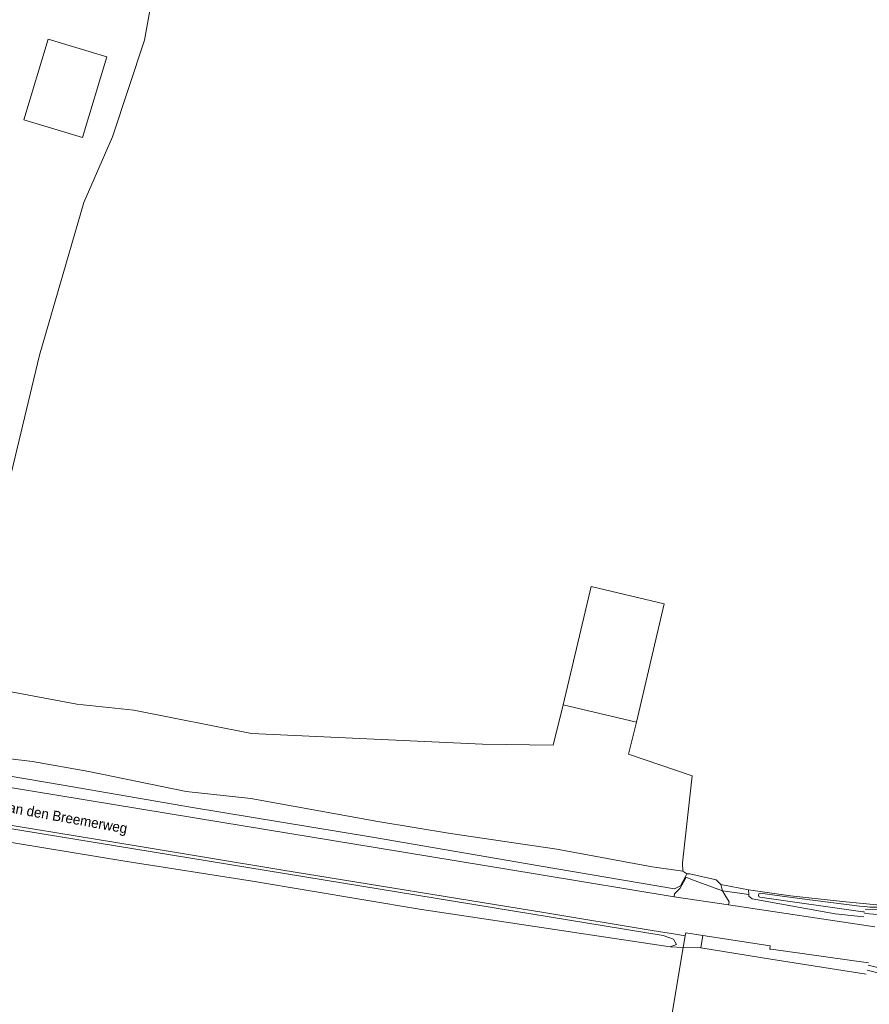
# Model space of a CAD drawing. Header units: metres. Extents: x 151448 to 154749, y 463108 to 465296.
# Tile 89 of 256: x 152010 to 152116, y 464139 to 464262. Entities that reach past the tile are written whole.
import ezdxf
from ezdxf.enums import TextEntityAlignment as Align

# ---------------------------------------------------------------- set-up
doc = ezdxf.new("R2010")
doc.units = ezdxf.units.M
for name, color, linetype, lineweight in [('B-ME-GW-TALUD_KRUIN-G', 253, 'Continuous', 9), ('B-ME-GW-TALUD_TEEN-G', 253, 'Continuous', 9), ('B-ME-GW-WATERGANG_INSTEEK-G', 253, 'Continuous', 9), ('B-ME-WH-WATERBODEM-G', 253, 'Continuous', 9), ('B-PV-GR-BEPLANTING_CULTUUR_BOSPLANTSOEN-GV', 253, 'Continuous', 9), ('B-PV-GR-GRAS-GV', 253, 'Continuous', 9), ('B-PV-OG-BEBOUWING-GV', 1, 'Continuous', 9), ('B-PV-OG-TERREIN_BEGROEID-GV', 253, 'Continuous', 9), ('B-PV-OG-TERREIN_ERF-GV', 253, 'Continuous', 9), ('B-PV-OG-TERREIN_OEVER-GV', 253, 'Continuous', 9), ('B-PV-OG-TOPOGRAFIE-T18', 2, 'Continuous', 9), ('B-PV-OG-WATER_GREPPEL-GV', 253, 'Continuous', 9), ('B-PV-OG-WATER_SLOOT-GV', 253, 'Continuous', 9), ('B-PV-OG-WEG-GV', 253, 'Continuous', 9), ('B-PV-VH-GESLOTENVERHARDING-GV', 253, 'Continuous', 9), ('B-PV-VH-GESLOTENVERHARDING_ASFALT-GV', 253, 'Continuous', 9), ('B-PV-VH-OPENVERHARDING-GV', 253, 'Continuous', 9), ('B-PV-VH-OPENVERHARDING_BETONSTRAATSTEEN-GV', 253, 'Continuous', 9), ('B-PV-VH-OPENVERHARDING_TEGEL-GV', 253, 'Continuous', 9)]:
    doc.layers.add(name, color=color, linetype=linetype, lineweight=lineweight)
doc.styles.add('Drong', font='txt', dxfattribs={"height": 1.8})

msp = doc.modelspace()

# ---------------------------------------------------------------- linework, layer by layer
at = {"layer": 'B-ME-GW-TALUD_KRUIN-G'}
msp.add_lwpolyline([(152116.35, 464144.118), (152118.354, 464143.601), (152122.164, 464143.233), (152125.855, 464142.596), (152130.449, 464141.966), (152135.719, 464140.695), (152139.264, 464139.139), (152141.701, 464138.365), (152145.435, 464137.424), (152149.718, 464135.299)], dxfattribs=at)
at = {"layer": 'B-ME-GW-TALUD_TEEN-G'}
msp.add_lwpolyline([(152116.214, 464143.472), (152118.216, 464143.002), (152121.996, 464142.804), (152125.606, 464142.224), (152130.323, 464141.235), (152135.395, 464140.033), (152138.27, 464138.318), (152139.194, 464137.756), (152141.333, 464137.245), (152145.353, 464136.253), (152146.169, 464135.972), (152149.285, 464134.601)], dxfattribs=at)
at = {"layer": 'B-ME-GW-WATERGANG_INSTEEK-G'}
msp.add_lwpolyline([(152115.9, 464150.549), (152119.845, 464150.285)], dxfattribs=at)
at = {"layer": 'B-ME-WH-WATERBODEM-G'}
msp.add_lwpolyline([(152115.981, 464151.083), (152119.725, 464150.961)], dxfattribs=at)
at = {"layer": 'B-PV-GR-BEPLANTING_CULTUUR_BOSPLANTSOEN-GV', "flags": 128}
msp.add_lwpolyline([(152068.173, 464171.691), (152039.333, 464173.014), (152024.649, 464175.924), (152017.564, 464176.67), (152008.884, 464178.295), (152001.723, 464177.885), (152000.616, 464171.009), (152001.908, 464170.72), (152012.023, 464169.507), (152019.056, 464168.261), (152031.203, 464165.764), (152039.268, 464164.918), (152055.134, 464162.053), (152064.215, 464160.523), (152077.474, 464158.595), (152089.384, 464156.361), (152093.185, 464155.821), (152093.176, 464156.874), (152094.367, 464167.722), (152086.399, 464170.421), (152087.404, 464174.438), (152078.276, 464176.593), (152077.014, 464171.562)], close=True, dxfattribs=at)
at = {"layer": 'B-PV-GR-GRAS-GV', "flags": 128}
for points in [[(152028.353, 464272.762), (152025.972, 464259.532), (152022.003, 464247.494), (152018.431, 464239.292), (152012.875, 464220.242), (152008.906, 464203.573)], [(152008.884, 464178.295), (152017.564, 464176.67), (152024.649, 464175.924), (152039.333, 464173.014), (152068.173, 464171.691), (152077.014, 464171.562), (152078.276, 464176.593), (152081.761, 464191.35), (152090.889, 464189.195), (152087.404, 464174.438), (152086.399, 464170.421), (152094.367, 464167.722), (152093.176, 464156.874), (152093.185, 464155.821), (152093.687, 464155.497), (152094.085, 464155.503), (152097.353, 464154.755), (152097.924, 464154.192), (152101.417, 464153.525), (152106.64, 464152.754), (152113.148, 464152.05), (152117.855, 464151.584)], [(152008.129, 464161.335), (152090.728, 464147.815), (152092.04, 464147.373), (152092.41, 464146.705), (152091.599, 464146.386), (152093.254, 464146.319), (152093.502, 464147.756), (152092.275, 464147.989), (152089.392, 464148.446), (152075.84, 464150.671), (152043.014, 464156.01), (152024.956, 464158.997), (152002.569, 464162.673)], [(152091.863, 464138.119), (152093.254, 464146.319), (152091.599, 464146.386), (152060.313, 464151.104), (152039.485, 464154.581), (152023.519, 464157.085), (152000, 464160.978)]]:
    msp.add_lwpolyline(points, dxfattribs=at)
at = {"layer": 'B-PV-OG-BEBOUWING-GV', "flags": 128}
for points in [[(152010.932, 464249.604), (152018.246, 464247.394), (152021.285, 464257.448), (152013.968, 464259.658)], [(152090.889, 464189.195), (152081.761, 464191.35), (152078.276, 464176.593), (152087.404, 464174.438)]]:
    msp.add_lwpolyline(points, close=True, dxfattribs=at)
at = {"layer": 'B-PV-OG-TERREIN_BEGROEID-GV', "flags": 128}
msp.add_lwpolyline([(152098.164, 464153.389), (152098.18, 464153.383), (152101.443, 464152.911), (152101.417, 464153.525), (152097.924, 464154.192)], close=True, dxfattribs=at)
at = {"layer": 'B-PV-OG-TERREIN_ERF-GV', "flags": 128}
for points in [[(152008.906, 464203.573), (152012.875, 464220.242), (152018.431, 464239.292), (152022.003, 464247.494), (152025.972, 464259.532), (152028.353, 464272.762), (152031.05, 464282.419), (152026.985, 464283.682), (152031.495, 464300.26), (152031.532, 464301.391), (152031.41, 464302.323), (152031.227, 464302.564), (152001.877, 464310.3)], [(152116.108, 464142.97), (152104.171, 464144.878), (152095.446, 464146.273), (152093.254, 464146.319), (152091.863, 464138.119)]]:
    msp.add_lwpolyline(points, dxfattribs=at)
msp.add_lwpolyline([(152013.968, 464259.658), (152021.285, 464257.448), (152018.246, 464247.394), (152010.932, 464249.604)], close=True, dxfattribs=at)
at = {"layer": 'B-PV-OG-TERREIN_OEVER-GV', "flags": 128}
for points in [[(152132.859, 464161.957), (152138.917, 464184.098), (152139.19, 464185.849), (152138.423, 464187.022), (152138.22, 464187.111), (152136.944, 464187.672), (152136.464, 464186.638), (152131.148, 464167.438), (152129.546, 464160.723), (152128.714, 464158.166), (152127.776, 464156.408), (152125.888, 464154.593), (152124.544, 464153.583), (152122.699, 464152.819), (152119.954, 464151.849), (152117.855, 464151.584), (152113.148, 464152.05), (152106.64, 464152.754), (152101.417, 464153.525), (152101.443, 464152.911), (152101.451, 464152.716), (152101.877, 464152.407), (152112.208, 464150.5), (152115.791, 464150.125)], [(152102.864, 464153.077), (152107.749, 464152.416), (152115.258, 464151.489)], [(152115.653, 464150.77), (152102.822, 464152.612)]]:
    msp.add_lwpolyline(points, dxfattribs=at)
at = {"layer": 'B-PV-OG-TERREIN_OEVER-GV'}
for points in [[(152102.822, 464152.612, -0.9081014), (152102.864, 464153.077)], [(152115.258, 464151.489, 0.0836129), (152120.402, 464151.637)], [(152115.913, 464150.743, -0.0047165), (152115.653, 464150.77)]]:
    msp.add_lwpolyline(points, format="xyb", dxfattribs=at)
at = {"layer": 'B-PV-OG-WATER_GREPPEL-GV', "flags": 128}
msp.add_lwpolyline([(152000.857, 464169.916), (152001.042, 464169.511), (152002.056, 464168.902), (152015.571, 464166.626), (152031.986, 464163.767), (152054.439, 464160.082), (152075.251, 464156.516), (152092.154, 464153.645), (152092.896, 464154.023), (152093.471, 464155.095), (152093.687, 464155.497), (152093.185, 464155.821), (152089.384, 464156.361), (152077.474, 464158.595), (152064.215, 464160.523), (152055.134, 464162.053), (152039.268, 464164.918), (152031.203, 464165.764), (152019.056, 464168.261), (152012.023, 464169.507), (152001.908, 464170.72), (152000.739, 464170.172)], close=True, dxfattribs=at)
at = {"layer": 'B-PV-OG-WATER_SLOOT-GV', "flags": 128}
for points in [[(152090.728, 464147.815), (152008.129, 464161.335)], [(152000, 464160.978), (152023.519, 464157.085)], [(152023.519, 464157.085), (152039.485, 464154.581)], [(152039.485, 464154.581), (152060.313, 464151.104)], [(152115.258, 464151.489), (152107.749, 464152.416), (152102.864, 464153.077)], [(152102.822, 464152.612), (152115.653, 464150.77)], [(152060.313, 464151.104), (152091.599, 464146.386)], [(152092.04, 464147.373), (152090.728, 464147.815)], [(152091.599, 464146.386), (152092.41, 464146.705)], [(152092.41, 464146.705), (152092.04, 464147.373)]]:
    msp.add_lwpolyline(points, dxfattribs=at)
at = {"layer": 'B-PV-OG-WATER_SLOOT-GV'}
for points in [[(152102.864, 464153.077, 0.9081014), (152102.822, 464152.612)], [(152120.402, 464151.637, -0.0836129), (152115.258, 464151.489)], [(152115.653, 464150.77, 0.0047165), (152115.913, 464150.743, 0.0047165)]]:
    msp.add_lwpolyline(points, format="xyb", dxfattribs=at)
at = {"layer": 'B-PV-OG-WEG-GV', "flags": 128}
for points in [[(152104.118, 464146.525), (152095.708, 464147.826), (152095.446, 464146.273), (152104.171, 464144.878), (152116.108, 464142.97)], [(152116.389, 464144.419), (152106.009, 464145.844), (152104.176, 464146.124), (152104.06, 464146.125), (152104.118, 464146.525)]]:
    msp.add_lwpolyline(points, dxfattribs=at)
at = {"layer": 'B-PV-VH-GESLOTENVERHARDING-GV', "flags": 128}
msp.add_lwpolyline([(152093.569, 464155.078), (152093.554, 464155.083), (152093.471, 464155.095), (152092.896, 464154.023), (152092.154, 464153.645), (152075.251, 464156.516), (152054.439, 464160.082), (152031.986, 464163.767), (152015.571, 464166.626), (152002.056, 464168.902), (152001.042, 464169.511), (152000.857, 464169.916), (152000.573, 464169.99), (152001.341, 464168.452), (152001.868, 464167.471), (152035.539, 464161.96), (152055.035, 464158.76), (152074.998, 464155.455), (152092.103, 464152.643), (152092.166, 464153.028), (152092.872, 464153.718), (152093.501, 464154.836)], close=True, dxfattribs=at)
msp.add_lwpolyline([(152115.791, 464150.125), (152112.208, 464150.5), (152101.877, 464152.407), (152101.451, 464152.716), (152101.443, 464152.911), (152098.18, 464153.383), (152098.164, 464153.389), (152098.463, 464152.897), (152098.966, 464152.004), (152098.904, 464151.627), (152117.177, 464148.899)], dxfattribs=at)
at = {"layer": 'B-PV-VH-GESLOTENVERHARDING_ASFALT-GV', "flags": 128}
for points in [[(152117.177, 464148.899), (152098.904, 464151.627), (152092.132, 464152.638), (152092.103, 464152.643), (152074.998, 464155.455), (152055.035, 464158.76), (152035.539, 464161.96), (152001.868, 464167.471), (151992.611, 464169.009), (151972.613, 464172.55), (151958.952, 464175.154)], [(151978.387, 464166.789), (151997.413, 464163.52), (152002.569, 464162.673), (152024.956, 464158.997), (152043.014, 464156.01), (152075.84, 464150.671), (152089.392, 464148.446), (152092.275, 464147.989), (152093.502, 464147.756), (152093.579, 464148.155), (152095.708, 464147.826), (152104.118, 464146.525), (152104.06, 464146.125), (152104.176, 464146.124), (152106.009, 464145.844), (152116.389, 464144.419)]]:
    msp.add_lwpolyline(points, dxfattribs=at)
at = {"layer": 'B-PV-VH-OPENVERHARDING-GV', "flags": 128}
msp.add_lwpolyline([(152097.924, 464154.192), (152097.353, 464154.755), (152094.085, 464155.503), (152093.687, 464155.497), (152093.471, 464155.095), (152093.554, 464155.083), (152093.569, 464155.078), (152094.743, 464154.646), (152098.164, 464153.389)], close=True, dxfattribs=at)
at = {"layer": 'B-PV-VH-OPENVERHARDING_BETONSTRAATSTEEN-GV', "flags": 128}
msp.add_lwpolyline([(152093.579, 464148.155), (152093.502, 464147.756), (152093.254, 464146.319), (152095.446, 464146.273), (152095.708, 464147.826)], close=True, dxfattribs=at)
at = {"layer": 'B-PV-VH-OPENVERHARDING_TEGEL-GV', "flags": 128}
msp.add_lwpolyline([(152093.569, 464155.078), (152093.501, 464154.836), (152092.872, 464153.718), (152092.166, 464153.028), (152092.103, 464152.643), (152092.132, 464152.638), (152098.904, 464151.627), (152098.966, 464152.004), (152098.463, 464152.897), (152098.164, 464153.389), (152094.743, 464154.646)], close=True, dxfattribs=at)

# ---------------------------------------------------------------- texts
at = {"layer": 'B-PV-OG-TOPOGRAFIE-T18', "style": 'Drong'}
msp.add_text('Peter van den Breemerweg', height=1.25, rotation=349.8, dxfattribs=at).set_placement((152013.796, 464162.798), align=Align.MIDDLE)

doc.saveas('drawing.dxf')
